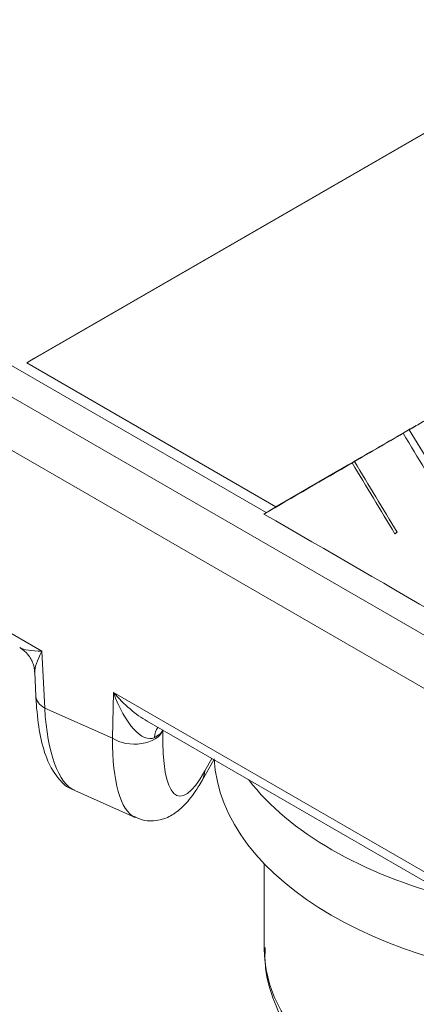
# Model space of a CAD drawing. Header units: millimetres. Extents: x 0 to 837, y 0 to 589.
# Tile 5 of 167: x 104.69 to 108.63, y 35.17 to 44.95. Entities that reach past the tile are written whole.
import ezdxf

# ---------------------------------------------------------------- set-up
doc = ezdxf.new("R2010")
doc.units = ezdxf.units.MM
doc.layers.add('1', color=7, linetype='Continuous', true_color=0xffffff)

msp = doc.modelspace()

# ---------------------------------------------------------------- linework, layer by layer
at = {"layer": '1', "color": 252, "linetype": 'Continuous', "lineweight": 13}
msp.add_line((68.3231, 62.4572), (107.1348, 40.0492), dxfattribs=at)
at = {"layer": '1', "color": 252, "linetype": 'Continuous', "lineweight": 18}
msp.add_line((68.5297, 62.0277), (115.7314, 34.7758), dxfattribs=at)
at = {"layer": '1', "color": 27, "linetype": 'Continuous', "lineweight": 18}
for p, q in [((114.5136, 34.9488), (68.2056, 61.6847)), ((104.8359, 38.4635), (104.8473, 38.2248)), ((105.953, 37.9776), (112.9989, 33.9096)), ((106.4985, 37.3898), (106.6145, 37.5957)), ((105.2333, 37.2885), (105.8344, 37.0206))]:
    msp.add_line(p, q, dxfattribs=at)
at = {"layer": '1', "color": 18, "linetype": 'Continuous', "lineweight": 18}
for p, q in [((125.571, 53.5393), (104.7569, 41.5374)), ((125.6417, 53.5829), (104.8276, 41.5811)), ((104.8276, 41.5811), (104.7569, 41.5374)), ((104.7569, 41.5374), (107.2319, 40.1084))]:
    msp.add_line(p, q, dxfattribs=at)
at = {"layer": '1', "color": 163, "linetype": 'Continuous', "lineweight": 18}
for p, q in [((108.497, 40.8372), (108.5677, 40.8808)), ((108.5567, 40.8721), (108.6274, 40.9157)), ((108.5685, 40.8794), (108.5677, 40.8808)), ((107.9886, 40.5426), (108.0592, 40.5862)), ((108.0122, 40.5565), (108.0828, 40.6001)), ((108.0596, 40.5857), (108.0592, 40.5862)), ((107.113, 40.0351), (107.1837, 40.0788)), ((108.4135, 39.8403), (108.4366, 39.8546))]:
    msp.add_line(p, q, dxfattribs=at)
at = {"layer": '1', "color": 7, "linetype": 'Continuous', "lineweight": 18}
for p, q in [((108.063, 40.5878), (108.0596, 40.5859)), ((107.8645, 40.4734), (107.2318, 40.1085)), ((107.1611, 40.0649), (107.2318, 40.1085)), ((107.1626, 40.0657), (107.1611, 40.0649))]:
    msp.add_line(p, q, dxfattribs=at)
at = {"layer": '1', "color": 27, "linetype": 'Continuous', "lineweight": 13}
for p, q in [((103.5774, 39.4422), (104.9078, 38.6741)), ((104.9078, 38.6741), (104.935, 38.1082)), ((105.608, 37.8082), (105.6186, 38.2637)), ((105.6186, 38.2637), (112.9369, 34.0385)), ((104.935, 38.1082), (105.608, 37.8082)), ((106.1097, 37.8871), (106.1096, 37.8858)), ((106.5267, 37.4838), (106.5959, 37.6064))]:
    msp.add_line(p, q, dxfattribs=at)
at = {"layer": '1', "color": 9, "linetype": 'Continuous', "lineweight": 18}
msp.add_line((107.1162, 36.5633), (107.1162, 35.7217), dxfattribs=at)
at = {"layer": '1', "color": 9, "linetype": 'Continuous', "lineweight": 13}
msp.add_line((107.1162, 35.7219), (107.1162, 35.7217), dxfattribs=at)
at = {"layer": '1', "color": 27, "linetype": 'Continuous', "lineweight": 13}
for centre, major_axis, ratio, start_param, end_param in [((105.1198, 38.805), (0.4599, 0.0647), 0.247514, 3.448255, 4.198738), ((105.1198, 38.805), (0.2694, 0.3763), 0.239393, 2.090673, 2.847795), ((105.8306, 38.3946), (-0.179, 0.5853), 0.395901, 1.674254, 3.210143), ((105.8306, 38.3946), (-0.4215, 0.46), 0.393417, 1.495902, 2.2464), ((105.147, 38.2392), (-0.2997, -0.0144), 0.585396, 0.000002, 0.757124), ((105.6575, 39.2891), (0.3797, 2.0146), 0.309061, 2.254072, 3.068371), ((105.82, 37.9392), (-0.2999, 0.007), 0.630896, 0.800511, 2.892797), ((106.2298, 37.6743), (0.1427, -0.2639), 0.558081, 3.350237, 3.88136), ((105.8198, 37.9281), (0.3001, 0.0053), 0.525984, 5.456522, 6.012919), ((106.617, 38.9372), (0.3543, 1.7013), 0.214229, 2.280765, 3.734384), ((106.3274, 38.9905), (0.4646, 1.9795), 0.277443, 2.27433, 3.078726), ((106.2371, 37.5371), (0.2613, -0.1473), 0.85796, 0.000475, 0.381046)]:
    msp.add_ellipse(centre, major_axis=major_axis, ratio=ratio, start_param=start_param, end_param=end_param, dxfattribs=at)
at = {"layer": '1', "color": 9, "linetype": 'Continuous', "lineweight": 18}
for centre, start_param, end_param in [((110.6162, 37.6813), 0.033968, 1.532508), ((110.6162, 38.3345), 0.41901, 1.151688)]:
    msp.add_ellipse(centre, major_axis=(-4, 0), ratio=0.57735, start_param=start_param, end_param=end_param, dxfattribs=at)
at = {"layer": '1', "color": 9, "linetype": 'Continuous', "lineweight": 13}
msp.add_ellipse((110.6162, 35.7217), major_axis=(-3.5, 0), ratio=0.57735, start_param=0, end_param=2.202849, dxfattribs=at)
at = {"layer": '1', "color": 163, "linetype": 'Continuous', "lineweight": 18}
for points in [[(109.0054, 41.1316), (108.8559, 41.0451), (108.7063, 40.9586), (108.5567, 40.8721)], [(108.5677, 40.8808), (108.4061, 40.7872), (108.2445, 40.6937), (108.0828, 40.6001)], [(108.497, 40.8372), (108.3354, 40.7436), (108.1738, 40.65), (108.0122, 40.5565)], [(108.9356, 40.1119), (108.7894, 40.3537), (108.6432, 40.5954), (108.497, 40.8372)], [(108.5567, 40.8721), (108.6965, 40.641), (108.8363, 40.4099), (108.9762, 40.1787)], [(108.0592, 40.5862), (107.7674, 40.4171), (107.4755, 40.2479), (107.1837, 40.0788)], [(107.9886, 40.5426), (107.6967, 40.3734), (107.4049, 40.2043), (107.113, 40.0351)], [(108.4135, 39.8403), (108.2719, 40.0744), (108.1302, 40.3085), (107.9886, 40.5426)], [(108.0122, 40.5565), (108.1538, 40.3223), (108.2954, 40.088), (108.4371, 39.8538)], [(107.113, 40.0351), (108.3825, 39.3022), (109.652, 38.5693), (110.9214, 37.8363)], [(108.4371, 39.8538), (108.4292, 39.8493), (108.4214, 39.8448), (108.4135, 39.8403)]]:
    msp.add_open_spline(points, degree=3, dxfattribs=at)
at = {"layer": '1', "color": 27, "linetype": 'Continuous', "lineweight": 18}
for points, knots in [([(104.6945, 38.7016), (104.7224, 38.685), (104.7736, 38.6426), (104.8227, 38.5559), (104.8333, 38.493), (104.8341, 38.4636)], [0, 0, 0, 0, 0.325498, 0.70344, 1, 1, 1, 1]), ([(104.8473, 38.2248), (104.8499, 38.1709), (104.8609, 38.0151), (104.8969, 37.7805), (104.9634, 37.5668), (105.0654, 37.4102), (105.1605, 37.3125), (105.226, 37.2949), (105.2345, 37.293)], [0, 0, 0, 0, 0.119198, 0.358321, 0.616466, 0.808547, 0.975863, 1, 1, 1, 1]), ([(105.8265, 37.0331), (105.8607, 37.0131), (105.9478, 36.977), (106.1063, 36.9949), (106.241, 37.0657), (106.3554, 37.1716), (106.4357, 37.2829), (106.4859, 37.3674), (106.4985, 37.3898)], [0, 0, 0, 0, 0.11368, 0.28972, 0.456115, 0.647667, 0.909373, 1, 1, 1, 1])]:
    msp.add_open_spline(points, degree=3, knots=knots, dxfattribs=at)
at = {"layer": '1', "color": 9, "linetype": 'Continuous', "lineweight": 18}
msp.add_open_spline([(107.1264, 35.7289), (107.1215, 35.6597), (107.1238, 35.4777), (107.2058, 35.186), (107.3681, 34.8682), (107.6051, 34.5723), (107.912, 34.3022), (108.2851, 34.0637), (108.7153, 33.8636), (109.1907, 33.7072), (109.6985, 33.5976), (110.2267, 33.5367), (110.7635, 33.5255), (111.297, 33.564), (111.8154, 33.6517), (112.3075, 33.7873), (112.6347, 33.9183), (112.7999, 33.9987), (112.823, 34.0102)], degree=3, knots=[0, 0, 0, 0, 0.037925, 0.100924, 0.16424, 0.229211, 0.296277, 0.364951, 0.434375, 0.503837, 0.573117, 0.642225, 0.711245, 0.780288, 0.849443, 0.918828, 0.988564, 1, 1, 1, 1], dxfattribs=at)

doc.saveas('drawing.dxf')
